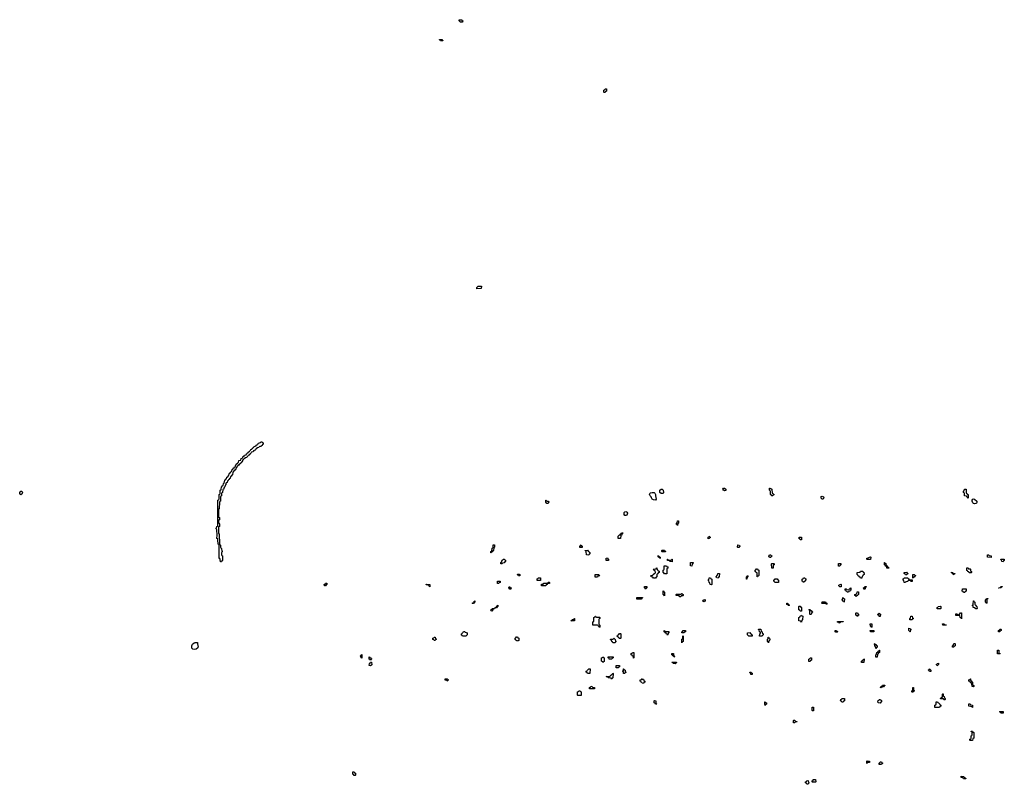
# Model space of a CAD drawing. Header units: inches. Extents: x 2561596 to 2663338, y 752906 to 788533.
# Tile 15 of 20: x 2601949 to 2619912, y 774586 to 788533. Entities that reach past the tile are written whole.
import ezdxf

# ---------------------------------------------------------------- set-up
doc = ezdxf.new("R2010")
doc.units = ezdxf.units.IN
doc.header["$MEASUREMENT"] = 0
for name, color, linetype in [('C6707', 7, 'Continuous'), ('C6708', 7, 'Continuous'), ('C6717', 7, 'Continuous'), ('C6718', 7, 'Continuous')]:
    doc.layers.add(name, color=color, linetype=linetype)

msp = doc.modelspace()

# ---------------------------------------------------------------- linework, layer by layer
at = {"layer": 'C6707', "color": 6}
msp.add_lwpolyline([(2605678, 780000), (2605670, 779966), (2605658, 779962), (2605651, 779910), (2605638, 779902), (2605634, 779890), (2605632, 779850), (2605618, 779842), (2605614, 779830), (2605611, 779750), (2605598, 779742), (2605594, 779730), (2605591, 779610), (2605578, 779602), (2605574, 779590), (2605574, 779470), (2605578, 779458), (2605592, 779450), (2605592, 779410), (2605578, 779402), (2605574, 779370), (2605578, 779358), (2605591, 779351), (2605594, 779330), (2605592, 779290), (2605578, 779282), (2605574, 779270), (2605574, 779170), (2605578, 779158), (2605590, 779154), (2605591, 779149), (2605594, 778970), (2605598, 778958), (2605611, 778950), (2605613, 778913), (2605618, 778898), (2605632, 778890), (2605638, 778838), (2605652, 778830), (2605638, 778822), (2605634, 778810), (2605634, 778770), (2605638, 778758), (2605650, 778754), (2605651, 778749), (2605652, 778672), (2605650, 778666), (2605638, 778662), (2605630, 778646), (2605610, 778646), (2605608, 778688), (2605602, 778702), (2605590, 778706), (2605587, 778713), (2605586, 778950), (2605582, 778962), (2605570, 778966), (2605569, 778969), (2605567, 779047), (2605562, 779062), (2605546, 779070), (2605549, 779130), (2605546, 779230), (2605542, 779242), (2605526, 779250), (2605542, 779258), (2605548, 779290), (2605562, 779298), (2605567, 779313), (2605566, 779770), (2605582, 779778), (2605588, 779792), (2605589, 779870), (2605602, 779878), (2605606, 779890), (2605608, 779950), (2605622, 779958), (2605627, 779973), (2605629, 780000)], dxfattribs=at)
for points in [[(2601970, 779869), (2601950, 779888), (2601949, 779911), (2601970, 779931), (2601990, 779931), (2601999, 779910), (2601996, 779890), (2601990, 779878)], [(2607510, 778206), (2607506, 778230), (2607522, 778238), (2607528, 778252), (2607552, 778252), (2607554, 778230), (2607538, 778222), (2607530, 778208)], [(2609430, 778186), (2609422, 778202), (2609406, 778210), (2609402, 778222), (2609366, 778226), (2609366, 778230), (2609370, 778234), (2609433, 778233)], [(2609508, 777208), (2609502, 777222), (2609486, 777230), (2609486, 777250), (2609502, 777258), (2609510, 777272), (2609531, 777271), (2609538, 777238), (2609552, 777232), (2609550, 777226), (2609538, 777222), (2609530, 777208)], [(2605130, 777044), (2605109, 777049), (2605089, 777070), (2605089, 777110), (2605100, 777140), (2605130, 777165), (2605152, 777172), (2605190, 777174), (2605194, 777170), (2605194, 777146), (2605205, 777090), (2605202, 777078), (2605170, 777049)], [(2608190, 776886), (2608182, 776902), (2608170, 776906), (2608168, 776930), (2608182, 776938), (2608190, 776954), (2608194, 776930), (2608194, 776890)], [(2608350, 776846), (2608342, 776862), (2608326, 776870), (2608326, 776910), (2608329, 776911), (2608334, 776910), (2608338, 776898), (2608354, 776890), (2608358, 776878), (2608372, 776872), (2608370, 776866), (2608358, 776862)], [(2608350, 776749), (2608326, 776750), (2608328, 776792), (2608342, 776798), (2608347, 776813), (2608370, 776814), (2608372, 776768)], [(2609750, 776469), (2609742, 776482), (2609710, 776488), (2609709, 776511), (2609750, 776511), (2609758, 776498), (2609774, 776490), (2609758, 776482)], [(2608050, 774746), (2608042, 774762), (2608026, 774770), (2608026, 774810), (2608030, 774814), (2608050, 774814), (2608058, 774798), (2608074, 774790), (2608074, 774750), (2608070, 774748)]]:
    msp.add_lwpolyline(points, close=True, dxfattribs=at)
at = {"layer": 'C6708', "color": 6}
for points in [[(2610000, 788489), (2609986, 788490), (2609982, 788502), (2609966, 788510), (2609967, 788533), (2610000, 788531)], [(2605629, 780000), (2605630, 780014), (2605642, 780018), (2605646, 780030), (2605662, 780038), (2605668, 780070), (2605682, 780078), (2605690, 780134), (2605702, 780138), (2605706, 780150), (2605722, 780158), (2605726, 780190), (2605746, 780194), (2605750, 780214), (2605762, 780218), (2605770, 780254), (2605782, 780258), (2605787, 780273), (2605802, 780278), (2605806, 780290), (2605822, 780298), (2605826, 780330), (2605842, 780338), (2605846, 780350), (2605862, 780358), (2605870, 780374), (2605882, 780378), (2605890, 780414), (2605902, 780418), (2605906, 780430), (2605922, 780438), (2605930, 780454), (2605942, 780458), (2605948, 780490), (2605982, 780498), (2605988, 780530), (2606022, 780538), (2606028, 780570), (2606046, 780574), (2606050, 780592), (2606082, 780598), (2606088, 780612), (2606102, 780618), (2606106, 780630), (2606122, 780638), (2606126, 780650), (2606142, 780658), (2606146, 780670), (2606162, 780678), (2606166, 780690), (2606182, 780698), (2606190, 780714), (2606202, 780718), (2606206, 780730), (2606222, 780738), (2606226, 780750), (2606262, 780758), (2606266, 780770), (2606282, 780778), (2606288, 780792), (2606302, 780798), (2606306, 780810), (2606342, 780818), (2606346, 780830), (2606370, 780834), (2606378, 780818), (2606393, 780813), (2606394, 780790), (2606378, 780782), (2606370, 780766), (2606358, 780762), (2606354, 780750), (2606332, 780748), (2606318, 780742), (2606310, 780728), (2606278, 780722), (2606274, 780710), (2606258, 780702), (2606250, 780686), (2606238, 780682), (2606234, 780670), (2606214, 780666), (2606210, 780648), (2606178, 780642), (2606174, 780630), (2606158, 780622), (2606154, 780610), (2606138, 780602), (2606134, 780590), (2606118, 780582), (2606114, 780570), (2606098, 780562), (2606090, 780546), (2606058, 780542), (2606054, 780530), (2606038, 780522), (2606034, 780510), (2606018, 780502), (2606010, 780466), (2605998, 780462), (2605990, 780446), (2605978, 780442), (2605974, 780430), (2605954, 780426), (2605952, 780410), (2605934, 780406), (2605930, 780388), (2605914, 780386), (2605910, 780366), (2605898, 780362), (2605892, 780330), (2605874, 780326), (2605872, 780310), (2605854, 780306), (2605850, 780286), (2605838, 780282), (2605832, 780230), (2605818, 780222), (2605810, 780206), (2605798, 780202), (2605790, 780166), (2605778, 780162), (2605770, 780146), (2605758, 780142), (2605750, 780126), (2605738, 780122), (2605732, 780090), (2605718, 780082), (2605713, 780067), (2605712, 780048), (2605698, 780042), (2605691, 780009), (2605678, 780002), (2605678, 780000)]]:
    msp.add_lwpolyline(points, dxfattribs=at)
msp.add_lwpolyline([(2609670, 788148), (2609626, 788150), (2609622, 788162), (2609610, 788166), (2609608, 788172), (2609654, 788170), (2609658, 788158), (2609670, 788154)], close=True, dxfattribs=at)
at = {"layer": 'C6717', "color": 6}
for points in [[(2613650, 779888), (2613629, 779910), (2613629, 779950), (2613650, 779970), (2613671, 779971), (2613691, 779951), (2613695, 779910), (2613690, 779889)], [(2614810, 779942), (2614790, 779949), (2614779, 779970), (2614790, 779985), (2614810, 779985), (2614831, 779970), (2614830, 779948)], [(2615642, 779982), (2615650, 779982), (2615671, 779970), (2615678, 779898), (2615690, 779894), (2615698, 779878), (2615712, 779870), (2615698, 779862), (2615690, 779848), (2615666, 779850), (2615662, 779862), (2615646, 779870), (2615647, 779927), (2615642, 779942), (2615628, 779950), (2615626, 779990), (2615634, 779990)], [(2619250, 779806), (2619242, 779822), (2619226, 779830), (2619222, 779842), (2619188, 779850), (2619186, 779890), (2619182, 779902), (2619166, 779910), (2619166, 779930), (2619182, 779938), (2619188, 779972), (2619214, 779970), (2619214, 779910), (2619218, 779898), (2619230, 779894), (2619234, 779874), (2619252, 779870), (2619254, 779810)], [(2611590, 779709), (2611568, 779710), (2611549, 779730), (2611549, 779771), (2611554, 779770), (2611558, 779758), (2611572, 779752), (2611591, 779750), (2611602, 779730)], [(2613550, 779768), (2613510, 779775), (2613489, 779789), (2613473, 779813), (2613468, 779830), (2613449, 779849), (2613442, 779870), (2613448, 779890), (2613459, 779901), (2613490, 779911), (2613511, 779911), (2613526, 779906), (2613535, 779895), (2613546, 779870), (2613547, 779850), (2613562, 779790)], [(2616590, 779786), (2616570, 779808), (2616570, 779834), (2616590, 779842), (2616612, 779830), (2616622, 779810), (2616610, 779786)], [(2619370, 779704), (2619349, 779709), (2619340, 779720), (2619328, 779752), (2619328, 779770), (2619335, 779785), (2619349, 779791), (2619370, 779786), (2619411, 779751), (2619411, 779729), (2619405, 779715), (2619390, 779709)], [(2613010, 779489), (2612988, 779490), (2612975, 779510), (2612978, 779542), (2612990, 779554), (2613010, 779562), (2613031, 779551), (2613036, 779530), (2613025, 779495)], [(2613950, 779306), (2613942, 779322), (2613930, 779326), (2613929, 779350), (2613942, 779358), (2613950, 779394), (2613970, 779394), (2613971, 779350), (2613958, 779342)], [(2612870, 779068), (2612868, 779110), (2612890, 779134), (2612902, 779138), (2612910, 779154), (2612922, 779158), (2612930, 779174), (2612950, 779172), (2612950, 779166), (2612938, 779162), (2612930, 779126), (2612918, 779122), (2612910, 779068)], [(2614510, 779066), (2614508, 779070), (2614508, 779092), (2614522, 779098), (2614530, 779114), (2614538, 779098), (2614554, 779090), (2614538, 779082), (2614530, 779068)], [(2616190, 779046), (2616182, 779062), (2616170, 779066), (2616167, 779093), (2616213, 779093), (2616214, 779050), (2616210, 779046)], [(2610550, 778806), (2610546, 778810), (2610546, 778830), (2610562, 778838), (2610568, 778892), (2610582, 778898), (2610586, 778910), (2610586, 778950), (2610590, 778954), (2610610, 778952), (2610614, 778950), (2610614, 778910), (2610598, 778902), (2610592, 778850), (2610578, 778842), (2610570, 778826), (2610558, 778822)], [(2612170, 778906), (2612166, 778910), (2612167, 778933), (2612182, 778938), (2612190, 778954), (2612198, 778938), (2612212, 778932), (2612210, 778906)], [(2615050, 778906), (2615046, 778910), (2615050, 778952), (2615074, 778950), (2615078, 778938), (2615092, 778930), (2615078, 778922), (2615070, 778908)], [(2610727, 778607), (2610728, 778630), (2610742, 778638), (2610750, 778674), (2610762, 778678), (2610770, 778692), (2610790, 778694), (2610798, 778678), (2610813, 778673), (2610814, 778650), (2610798, 778642), (2610790, 778628), (2610758, 778622), (2610750, 778608)], [(2612330, 778768), (2612288, 778770), (2612286, 778830), (2612282, 778842), (2612267, 778847), (2612267, 778853), (2612310, 778854), (2612318, 778838), (2612333, 778833), (2612338, 778818), (2612353, 778813), (2612353, 778787), (2612338, 778782)], [(2612690, 778666), (2612647, 778667), (2612647, 778713), (2612670, 778714), (2612678, 778698), (2612694, 778690), (2612694, 778670)], [(2613630, 778706), (2613622, 778722), (2613606, 778730), (2613602, 778742), (2613590, 778746), (2613590, 778754), (2613610, 778754), (2613618, 778738), (2613634, 778730), (2613634, 778710)], [(2613670, 778826), (2613666, 778830), (2613666, 778850), (2613670, 778854), (2613710, 778854), (2613718, 778838), (2613733, 778833), (2613730, 778826)], [(2613790, 778674), (2613830, 778674), (2613842, 778678), (2613846, 778690), (2613852, 778692), (2613854, 778650), (2613850, 778646), (2613808, 778648), (2613802, 778662), (2613770, 778666), (2613766, 778670), (2613767, 778693), (2613774, 778690), (2613778, 778678)], [(2615630, 778726), (2615622, 778742), (2615610, 778746), (2615608, 778750), (2615622, 778758), (2615626, 778770), (2615652, 778772), (2615658, 778758), (2615672, 778752), (2615670, 778746), (2615658, 778742), (2615650, 778726)], [(2617410, 778686), (2617406, 778690), (2617406, 778710), (2617430, 778714), (2617450, 778732), (2617470, 778734), (2617474, 778730), (2617470, 778689)], [(2619670, 778726), (2619607, 778727), (2619607, 778773), (2619630, 778774), (2619638, 778758), (2619673, 778753), (2619674, 778730)], [(2619890, 778646), (2619869, 778649), (2619862, 778682), (2619850, 778686), (2619847, 778693), (2619910, 778694), (2619912, 778670), (2619898, 778662)], [(2613550, 778346), (2613510, 778348), (2613502, 778362), (2613470, 778368), (2613466, 778390), (2613470, 778394), (2613502, 778398), (2613507, 778413), (2613522, 778418), (2613527, 778433), (2613542, 778438), (2613546, 778450), (2613542, 778482), (2613527, 778487), (2613522, 778502), (2613510, 778506), (2613507, 778513), (2613562, 778518), (2613570, 778534), (2613574, 778530), (2613578, 778498), (2613592, 778492), (2613598, 778478), (2613613, 778473), (2613614, 778450), (2613598, 778442), (2613590, 778426), (2613578, 778422), (2613574, 778410), (2613574, 778370), (2613558, 778362)], [(2613750, 778426), (2613710, 778428), (2613702, 778442), (2613688, 778450), (2613688, 778492), (2613702, 778498), (2613706, 778510), (2613706, 778570), (2613710, 778574), (2613750, 778574), (2613758, 778558), (2613774, 778550), (2613774, 778530), (2613758, 778522), (2613753, 778507), (2613754, 778426)], [(2614210, 778566), (2614188, 778568), (2614186, 778630), (2614190, 778634), (2614230, 778634), (2614234, 778630), (2614232, 778610), (2614218, 778602)], [(2615410, 778368), (2615406, 778370), (2615406, 778430), (2615402, 778442), (2615387, 778447), (2615382, 778462), (2615366, 778470), (2615366, 778490), (2615382, 778498), (2615390, 778514), (2615410, 778514), (2615418, 778498), (2615434, 778490), (2615433, 778393), (2615430, 778386), (2615418, 778382)], [(2615690, 778526), (2615668, 778528), (2615666, 778610), (2615670, 778614), (2615710, 778614), (2615712, 778610), (2615712, 778588), (2615698, 778582), (2615694, 778570), (2615694, 778530)], [(2616890, 778566), (2616886, 778570), (2616886, 778610), (2616890, 778614), (2616930, 778614), (2616932, 778590), (2616918, 778582), (2616910, 778566)], [(2617770, 778526), (2617766, 778530), (2617762, 778562), (2617747, 778567), (2617742, 778582), (2617726, 778590), (2617726, 778630), (2617730, 778632), (2617738, 778618), (2617753, 778613), (2617758, 778578), (2617773, 778573), (2617778, 778558), (2617790, 778554), (2617798, 778538), (2617814, 778530), (2617810, 778526)], [(2619270, 778446), (2619262, 778462), (2619247, 778467), (2619242, 778482), (2619227, 778487), (2619227, 778533), (2619250, 778534), (2619258, 778518), (2619290, 778514), (2619294, 778510), (2619298, 778478), (2619314, 778470), (2619314, 778450), (2619310, 778446)], [(2611050, 778386), (2611042, 778402), (2611028, 778408), (2611030, 778414), (2611042, 778418), (2611050, 778434), (2611058, 778418), (2611072, 778410), (2611074, 778390), (2611070, 778386)], [(2611390, 778306), (2611390, 778334), (2611402, 778338), (2611410, 778354), (2611450, 778354), (2611450, 778306)], [(2612490, 778366), (2612447, 778367), (2612447, 778413), (2612510, 778414), (2612518, 778398), (2612534, 778390), (2612530, 778386), (2612498, 778382)], [(2614570, 778226), (2614548, 778228), (2614542, 778262), (2614530, 778266), (2614522, 778302), (2614508, 778308), (2614510, 778314), (2614522, 778318), (2614526, 778350), (2614530, 778354), (2614553, 778353), (2614558, 778338), (2614574, 778330), (2614574, 778230)], [(2614690, 778348), (2614666, 778350), (2614662, 778362), (2614648, 778370), (2614662, 778378), (2614670, 778394), (2614682, 778398), (2614686, 778430), (2614690, 778434), (2614707, 778433), (2614714, 778430), (2614713, 778373), (2614710, 778366), (2614698, 778362)], [(2615210, 778326), (2615208, 778370), (2615222, 778378), (2615230, 778394), (2615234, 778390), (2615232, 778368), (2615218, 778362), (2615214, 778330)], [(2615730, 778266), (2615722, 778282), (2615706, 778290), (2615710, 778314), (2615722, 778318), (2615730, 778334), (2615770, 778334), (2615778, 778318), (2615792, 778312), (2615790, 778266)], [(2616250, 778266), (2616242, 778282), (2616226, 778290), (2616226, 778330), (2616242, 778338), (2616247, 778353), (2616267, 778353), (2616274, 778350), (2616278, 778338), (2616290, 778334), (2616292, 778310), (2616278, 778302), (2616270, 778286), (2616258, 778282)], [(2617290, 778346), (2617282, 778362), (2617266, 778370), (2617262, 778382), (2617246, 778390), (2617242, 778402), (2617226, 778410), (2617229, 778451), (2617282, 778458), (2617290, 778472), (2617330, 778472), (2617338, 778458), (2617350, 778454), (2617354, 778410), (2617338, 778402), (2617330, 778386), (2617318, 778382), (2617314, 778350), (2617310, 778346)], [(2618190, 778314), (2618230, 778314), (2618234, 778310), (2618234, 778290), (2618230, 778286), (2618207, 778287), (2618202, 778302), (2618170, 778306), (2618158, 778302), (2618150, 778286), (2618118, 778282), (2618110, 778266), (2618086, 778270), (2618082, 778302), (2618068, 778310), (2618068, 778332), (2618082, 778338), (2618090, 778354), (2618150, 778354), (2618158, 778338), (2618173, 778333), (2618178, 778318)], [(2618130, 778406), (2618107, 778407), (2618102, 778422), (2618086, 778430), (2618086, 778450), (2618130, 778454), (2618138, 778438), (2618153, 778433), (2618153, 778427), (2618138, 778422)], [(2618250, 778346), (2618246, 778350), (2618246, 778410), (2618250, 778414), (2618270, 778414), (2618278, 778398), (2618290, 778394), (2618291, 778389), (2618278, 778382), (2618270, 778366), (2618258, 778362)], [(2618990, 778406), (2618982, 778422), (2618970, 778426), (2618962, 778442), (2618950, 778446), (2618947, 778453), (2618970, 778452), (2618978, 778438), (2619010, 778434), (2619010, 778426), (2618998, 778422)], [(2610690, 778248), (2610668, 778250), (2610668, 778292), (2610712, 778290), (2610714, 778270), (2610698, 778262)], [(2610890, 778146), (2610882, 778162), (2610868, 778168), (2610870, 778174), (2610882, 778178), (2610888, 778192), (2610894, 778190), (2610898, 778178), (2610914, 778170), (2610910, 778148)], [(2611550, 778206), (2611468, 778208), (2611466, 778230), (2611470, 778234), (2611502, 778238), (2611510, 778254), (2611570, 778254), (2611582, 778258), (2611590, 778272), (2611610, 778274), (2611614, 778270), (2611613, 778247), (2611578, 778242), (2611574, 778230), (2611554, 778226)], [(2613370, 778148), (2613362, 778162), (2613346, 778170), (2613346, 778190), (2613350, 778194), (2613392, 778192), (2613392, 778168), (2613378, 778162)], [(2616910, 778186), (2616902, 778202), (2616888, 778210), (2616902, 778218), (2616908, 778232), (2616930, 778234), (2616934, 778230), (2616934, 778190), (2616930, 778186)], [(2617048, 778088), (2617042, 778102), (2617027, 778107), (2617022, 778122), (2617008, 778128), (2617006, 778150), (2617010, 778154), (2617030, 778154), (2617038, 778138), (2617070, 778134), (2617082, 778138), (2617086, 778150), (2617102, 778158), (2617106, 778170), (2617112, 778172), (2617111, 778129), (2617098, 778122), (2617094, 778110), (2617078, 778102), (2617070, 778089)], [(2617370, 778146), (2617348, 778148), (2617346, 778170), (2617362, 778178), (2617370, 778194), (2617390, 778192), (2617390, 778186), (2617378, 778182), (2617374, 778150)], [(2619170, 778086), (2619162, 778102), (2619146, 778110), (2619147, 778153), (2619190, 778154), (2619214, 778150), (2619214, 778110), (2619198, 778102), (2619190, 778086)], [(2619810, 778166), (2619806, 778170), (2619842, 778178), (2619850, 778194), (2619873, 778193), (2619870, 778186), (2619858, 778182), (2619850, 778168)], [(2613210, 777966), (2613206, 777970), (2613206, 777990), (2613210, 777994), (2613310, 777994), (2613310, 777986), (2613298, 777982), (2613290, 777966)], [(2613710, 778026), (2613702, 778042), (2613686, 778050), (2613686, 778110), (2613690, 778114), (2613698, 778098), (2613714, 778090), (2613714, 778030)], [(2613990, 778006), (2613982, 778022), (2613970, 778026), (2613927, 778027), (2613926, 778050), (2613930, 778054), (2614010, 778054), (2614022, 778058), (2614026, 778070), (2614032, 778072), (2614038, 778058), (2614054, 778050), (2614054, 778030), (2614050, 778026), (2614018, 778022), (2614010, 778006)], [(2616990, 777906), (2616982, 777922), (2616970, 777926), (2616962, 777942), (2616948, 777950), (2616962, 777958), (2616966, 777990), (2616970, 777994), (2616978, 777978), (2616994, 777970)], [(2617210, 778008), (2617202, 778022), (2617186, 778030), (2617188, 778050), (2617222, 778058), (2617230, 778094), (2617250, 778094), (2617254, 778090), (2617254, 778050), (2617238, 778042), (2617234, 778030), (2617218, 778022)], [(2619590, 777886), (2619582, 777902), (2619566, 777910), (2619566, 777950), (2619582, 777958), (2619590, 777974), (2619610, 777974), (2619612, 777970), (2619598, 777962), (2619594, 777950), (2619594, 777890)], [(2610210, 777886), (2610206, 777890), (2610222, 777898), (2610226, 777910), (2610242, 777918), (2610250, 777934), (2610254, 777930), (2610254, 777910), (2610238, 777902), (2610230, 777886)], [(2610570, 777746), (2610548, 777748), (2610546, 777770), (2610562, 777778), (2610570, 777794), (2610614, 777794), (2610612, 777788), (2610578, 777782), (2610574, 777750)], [(2610626, 777806), (2610626, 777810), (2610642, 777818), (2610646, 777830), (2610662, 777838), (2610670, 777854), (2610674, 777850), (2610674, 777830), (2610658, 777822), (2610650, 777806)], [(2614430, 777906), (2614422, 777922), (2614410, 777926), (2614408, 777932), (2614422, 777938), (2614427, 777953), (2614450, 777954), (2614454, 777950), (2614452, 777928), (2614438, 777922)], [(2615970, 777846), (2615962, 777862), (2615947, 777867), (2615947, 777893), (2615954, 777890), (2615958, 777878), (2615973, 777873), (2615978, 777858), (2615992, 777852), (2615990, 777846)], [(2616190, 777746), (2616182, 777762), (2616166, 777770), (2616166, 777830), (2616170, 777834), (2616190, 777834), (2616198, 777818), (2616212, 777810), (2616214, 777750), (2616210, 777746)], [(2616670, 777866), (2616662, 777882), (2616650, 777886), (2616590, 777886), (2616586, 777890), (2616587, 777913), (2616653, 777913), (2616658, 777898), (2616674, 777890), (2616674, 777870)], [(2618690, 777786), (2618686, 777790), (2618686, 777810), (2618702, 777818), (2618708, 777832), (2618750, 777834), (2618754, 777830), (2618754, 777790), (2618750, 777786)], [(2619390, 777786), (2619370, 777806), (2619346, 777810), (2619342, 777842), (2619326, 777850), (2619342, 777858), (2619346, 777870), (2619348, 777932), (2619354, 777930), (2619358, 777918), (2619374, 777910), (2619374, 777870), (2619378, 777858), (2619390, 777854), (2619398, 777838), (2619412, 777830), (2619414, 777790), (2619410, 777786)], [(2612010, 777566), (2612006, 777570), (2612022, 777578), (2612030, 777594), (2612062, 777598), (2612066, 777610), (2612072, 777612), (2612070, 777568)], [(2612470, 777634), (2612530, 777634), (2612534, 777630), (2612532, 777608), (2612518, 777602), (2612514, 777590), (2612514, 777510), (2612518, 777498), (2612532, 777490), (2612534, 777450), (2612530, 777446), (2612522, 777462), (2612506, 777470), (2612502, 777482), (2612490, 777486), (2612410, 777486), (2612406, 777490), (2612408, 777552), (2612422, 777558), (2612426, 777570), (2612426, 777630), (2612442, 777638), (2612448, 777652), (2612454, 777650), (2612458, 777638)], [(2616210, 777546), (2616202, 777562), (2616170, 777566), (2616166, 777570), (2616166, 777630), (2616182, 777638), (2616187, 777653), (2616202, 777658), (2616210, 777674), (2616218, 777658), (2616234, 777650), (2616233, 777593), (2616230, 777586), (2616218, 777582), (2616214, 777550)], [(2616370, 777686), (2616366, 777690), (2616366, 777750), (2616362, 777762), (2616347, 777767), (2616350, 777774), (2616373, 777773), (2616378, 777758), (2616390, 777754), (2616398, 777738), (2616412, 777732), (2616410, 777726), (2616398, 777722), (2616390, 777686)], [(2617230, 777646), (2617222, 777662), (2617206, 777670), (2617206, 777710), (2617210, 777714), (2617233, 777713), (2617238, 777698), (2617254, 777690), (2617253, 777667), (2617238, 777662)], [(2617630, 777648), (2617626, 777666), (2617608, 777670), (2617606, 777690), (2617622, 777698), (2617630, 777714), (2617638, 777698), (2617654, 777690), (2617650, 777648)], [(2618190, 777586), (2618186, 777590), (2618186, 777610), (2618202, 777618), (2618206, 777650), (2618210, 777654), (2618232, 777652), (2618238, 777618), (2618254, 777610), (2618238, 777602), (2618230, 777588)], [(2619130, 777606), (2619122, 777622), (2619106, 777630), (2619102, 777662), (2619090, 777666), (2619030, 777666), (2619027, 777693), (2619050, 777694), (2619058, 777678), (2619070, 777674), (2619082, 777678), (2619087, 777693), (2619102, 777698), (2619110, 777714), (2619133, 777713), (2619134, 777610)], [(2616910, 777528), (2616886, 777530), (2616882, 777542), (2616870, 777546), (2616867, 777553), (2616970, 777554), (2616974, 777550), (2616918, 777542)], [(2617490, 777446), (2617482, 777462), (2617468, 777470), (2617466, 777510), (2617470, 777514), (2617490, 777514), (2617494, 777510), (2617494, 777450)], [(2618190, 777366), (2618182, 777382), (2618168, 777390), (2618170, 777432), (2618194, 777430), (2618198, 777418), (2618212, 777410), (2618198, 777402), (2618194, 777370)], [(2618850, 777486), (2618790, 777488), (2618786, 777510), (2618790, 777514), (2618810, 777514), (2618818, 777498), (2618850, 777494), (2618854, 777490)], [(2610030, 777286), (2610022, 777302), (2610008, 777308), (2610008, 777332), (2610022, 777338), (2610026, 777350), (2610042, 777358), (2610048, 777372), (2610072, 777372), (2610078, 777358), (2610114, 777350), (2610112, 777310), (2610098, 777302), (2610090, 777286)], [(2611030, 777188), (2611022, 777202), (2611007, 777207), (2611002, 777222), (2610986, 777230), (2610987, 777253), (2611002, 777258), (2611010, 777274), (2611033, 777273), (2611038, 777258), (2611054, 777250), (2611054, 777210), (2611038, 777202)], [(2612770, 777166), (2612762, 777182), (2612749, 777189), (2612742, 777222), (2612730, 777226), (2612728, 777232), (2612770, 777234), (2612782, 777238), (2612786, 777250), (2612792, 777252), (2612798, 777238), (2612814, 777230), (2612818, 777198), (2612834, 777190), (2612818, 777182), (2612810, 777166)], [(2612910, 777246), (2612887, 777247), (2612882, 777262), (2612867, 777267), (2612862, 777282), (2612846, 777290), (2612862, 777298), (2612866, 777310), (2612882, 777318), (2612890, 777334), (2612910, 777334), (2612914, 777330), (2612914, 777250)], [(2613770, 777306), (2613762, 777322), (2613747, 777327), (2613742, 777342), (2613727, 777347), (2613722, 777362), (2613707, 777367), (2613706, 777390), (2613710, 777392), (2613718, 777378), (2613730, 777374), (2613793, 777373), (2613794, 777350), (2613778, 777342), (2613774, 777310)], [(2614030, 777168), (2614026, 777170), (2614027, 777227), (2614030, 777234), (2614042, 777238), (2614046, 777250), (2614046, 777290), (2614050, 777294), (2614054, 777290), (2614054, 777190), (2614038, 777182)], [(2614030, 777346), (2614028, 777370), (2614046, 777374), (2614050, 777392), (2614090, 777394), (2614094, 777390), (2614094, 777370), (2614078, 777362), (2614070, 777346)], [(2615250, 777286), (2615242, 777302), (2615226, 777310), (2615226, 777350), (2615273, 777353), (2615278, 777338), (2615293, 777333), (2615298, 777318), (2615313, 777313), (2615314, 777290), (2615310, 777286)], [(2615490, 777286), (2615448, 777288), (2615449, 777331), (2615462, 777338), (2615466, 777350), (2615462, 777362), (2615446, 777370), (2615442, 777402), (2615427, 777407), (2615430, 777414), (2615473, 777413), (2615478, 777378), (2615490, 777374), (2615498, 777338), (2615512, 777332), (2615512, 777310), (2615498, 777302)], [(2615610, 777166), (2615602, 777182), (2615589, 777190), (2615589, 777231), (2615602, 777238), (2615606, 777270), (2615610, 777272), (2615618, 777258), (2615630, 777254), (2615632, 777230), (2615631, 777209), (2615618, 777202)], [(2616850, 777348), (2616842, 777362), (2616828, 777370), (2616826, 777390), (2616830, 777394), (2616852, 777392), (2616858, 777378), (2616870, 777374), (2616870, 777366), (2616858, 777362)], [(2617530, 777368), (2617468, 777368), (2617466, 777390), (2617470, 777394), (2617530, 777394), (2617534, 777390), (2617534, 777370)], [(2619830, 777366), (2619807, 777367), (2619806, 777390), (2619822, 777398), (2619830, 777414), (2619850, 777414), (2619854, 777410), (2619854, 777390), (2619838, 777382)], [(2617570, 777066), (2617566, 777070), (2617562, 777102), (2617550, 777106), (2617547, 777113), (2617546, 777150), (2617550, 777154), (2617558, 777138), (2617570, 777134), (2617578, 777118), (2617590, 777114), (2617593, 777107), (2617593, 777087), (2617578, 777082)], [(2618990, 777088), (2618966, 777090), (2618968, 777110), (2618982, 777118), (2618990, 777154), (2619010, 777154), (2619014, 777150), (2619014, 777110), (2618998, 777102)], [(2612590, 776806), (2612582, 776822), (2612566, 776830), (2612566, 776890), (2612582, 776898), (2612590, 776914), (2612598, 776898), (2612614, 776890), (2612612, 776828), (2612598, 776822)], [(2612750, 776868), (2612706, 776870), (2612702, 776882), (2612686, 776890), (2612688, 776910), (2612770, 776914), (2612774, 776910), (2612774, 776890), (2612758, 776882)], [(2613150, 776888), (2613146, 776890), (2613142, 776922), (2613130, 776926), (2613122, 776942), (2613106, 776950), (2613106, 776970), (2613122, 776978), (2613130, 776992), (2613154, 776990), (2613154, 776890)], [(2613890, 776906), (2613882, 776922), (2613866, 776930), (2613862, 776942), (2613846, 776950), (2613846, 776970), (2613850, 776974), (2613870, 776974), (2613874, 776970), (2613878, 776938), (2613892, 776930), (2613894, 776910)], [(2616370, 776826), (2616347, 776827), (2616346, 776870), (2616362, 776878), (2616370, 776894), (2616390, 776894), (2616394, 776890), (2616394, 776850), (2616378, 776842)], [(2617590, 776906), (2617567, 776907), (2617566, 776950), (2617582, 776958), (2617588, 776992), (2617602, 776998), (2617610, 777014), (2617622, 777018), (2617630, 777034), (2617634, 777030), (2617634, 776990), (2617618, 776982), (2617610, 776966), (2617598, 776962)], [(2619790, 776966), (2619786, 776970), (2619787, 777033), (2619810, 777034), (2619814, 776990), (2619818, 776978), (2619834, 776970), (2619830, 776968)], [(2612870, 776709), (2612829, 776709), (2612829, 776751), (2612890, 776754), (2612894, 776730), (2612878, 776722)], [(2613910, 776786), (2613870, 776788), (2613862, 776802), (2613850, 776806), (2613848, 776812), (2613930, 776814), (2613930, 776806), (2613918, 776802)], [(2617310, 776806), (2617306, 776810), (2617306, 776830), (2617322, 776838), (2617326, 776850), (2617342, 776858), (2617350, 776874), (2617354, 776870), (2617350, 776806)], [(2618690, 776748), (2618682, 776762), (2618666, 776770), (2618682, 776778), (2618686, 776790), (2618710, 776794), (2618714, 776790), (2618714, 776770), (2618698, 776762)], [(2612350, 776606), (2612308, 776608), (2612302, 776622), (2612286, 776630), (2612286, 776650), (2612302, 776658), (2612306, 776670), (2612322, 776678), (2612330, 776694), (2612350, 776694), (2612354, 776690)], [(2612750, 776506), (2612742, 776522), (2612690, 776528), (2612682, 776542), (2612646, 776550), (2612650, 776554), (2612710, 776554), (2612722, 776558), (2612726, 776570), (2612742, 776578), (2612746, 776590), (2612762, 776598), (2612770, 776614), (2612774, 776610), (2612772, 776530), (2612758, 776522)], [(2612970, 776606), (2612966, 776610), (2612962, 776642), (2612948, 776650), (2612962, 776658), (2612966, 776690), (2612970, 776694), (2612978, 776678), (2612994, 776670), (2612998, 776638), (2613014, 776630), (2612998, 776622), (2612990, 776606)], [(2615290, 776586), (2615286, 776590), (2615282, 776622), (2615270, 776626), (2615267, 776633), (2615290, 776634), (2615298, 776618), (2615313, 776613), (2615314, 776590), (2615310, 776586)], [(2618550, 776646), (2618542, 776662), (2618528, 776668), (2618530, 776674), (2618542, 776678), (2618548, 776692), (2618554, 776690), (2618558, 776678), (2618574, 776670), (2618574, 776650), (2618570, 776646)], [(2612350, 776326), (2612346, 776330), (2612346, 776350), (2612362, 776358), (2612370, 776374), (2612390, 776372), (2612398, 776358), (2612430, 776354), (2612434, 776350), (2612434, 776330), (2612430, 776326)], [(2613330, 776426), (2613306, 776430), (2613302, 776442), (2613290, 776446), (2613282, 776462), (2613268, 776470), (2613269, 776491), (2613302, 776498), (2613310, 776514), (2613318, 776498), (2613334, 776490), (2613338, 776478), (2613354, 776470), (2613354, 776450), (2613338, 776442)], [(2617670, 776348), (2617646, 776350), (2617662, 776358), (2617666, 776370), (2617682, 776378), (2617690, 776394), (2617730, 776394), (2617734, 776390), (2617718, 776382), (2617710, 776366), (2617678, 776362)], [(2618230, 776266), (2618226, 776270), (2618228, 776292), (2618242, 776298), (2618246, 776310), (2618246, 776350), (2618250, 776354), (2618254, 776350), (2618254, 776310), (2618258, 776298), (2618274, 776290), (2618258, 776282), (2618250, 776266)], [(2619350, 776366), (2619327, 776367), (2619322, 776422), (2619307, 776427), (2619302, 776442), (2619290, 776446), (2619282, 776462), (2619266, 776470), (2619266, 776490), (2619282, 776498), (2619288, 776512), (2619294, 776510), (2619298, 776478), (2619310, 776474), (2619318, 776458), (2619334, 776450), (2619334, 776410), (2619338, 776398), (2619354, 776390), (2619354, 776370)], [(2612130, 776206), (2612126, 776210), (2612126, 776270), (2612142, 776278), (2612150, 776292), (2612172, 776292), (2612178, 776278), (2612194, 776270), (2612194, 776210), (2612190, 776206)], [(2618830, 776126), (2618808, 776128), (2618802, 776142), (2618790, 776146), (2618750, 776146), (2618746, 776150), (2618762, 776158), (2618770, 776174), (2618782, 776178), (2618786, 776190), (2618786, 776230), (2618790, 776234), (2618794, 776234), (2618798, 776198), (2618814, 776190), (2618818, 776158), (2618834, 776150), (2618834, 776130)], [(2613570, 776046), (2613546, 776050), (2613542, 776062), (2613526, 776070), (2613526, 776110), (2613530, 776114), (2613554, 776110), (2613554, 776070), (2613558, 776058), (2613572, 776050)], [(2615550, 776026), (2615546, 776050), (2615546, 776090), (2615550, 776092), (2615558, 776078), (2615572, 776070), (2615571, 776049), (2615558, 776042)], [(2616410, 775926), (2616406, 775930), (2616406, 775990), (2616410, 775994), (2616430, 775994), (2616434, 775990), (2616434, 775930), (2616430, 775926)], [(2616970, 776086), (2616947, 776087), (2616942, 776102), (2616926, 776110), (2616927, 776133), (2616942, 776138), (2616950, 776154), (2616990, 776154), (2616994, 776150), (2616994, 776110), (2616978, 776102)], [(2617650, 776066), (2617608, 776070), (2617606, 776110), (2617622, 776118), (2617630, 776132), (2617652, 776132), (2617658, 776118), (2617672, 776112), (2617672, 776088), (2617658, 776082)], [(2618647, 775987), (2618646, 776030), (2618662, 776038), (2618667, 776053), (2618670, 776092), (2618693, 776093), (2618698, 776078), (2618710, 776074), (2618734, 776050), (2618738, 776038), (2618754, 776030), (2618754, 776010), (2618738, 776002), (2618730, 775988)], [(2619330, 775988), (2619322, 776002), (2619266, 776010), (2619267, 776053), (2619292, 776052), (2619298, 776038), (2619331, 776031), (2619334, 775990)], [(2619850, 775886), (2619842, 775902), (2619826, 775910), (2619830, 775914), (2619892, 775912), (2619894, 775890), (2619890, 775886)], [(2616070, 775706), (2616066, 775710), (2616066, 775750), (2616070, 775754), (2616090, 775754), (2616098, 775738), (2616130, 775734), (2616134, 775730), (2616130, 775726), (2616098, 775722), (2616090, 775708)], [(2619290, 775386), (2619286, 775390), (2619286, 775410), (2619302, 775418), (2619306, 775430), (2619306, 775470), (2619322, 775478), (2619326, 775490), (2619326, 775530), (2619322, 775542), (2619308, 775550), (2619310, 775554), (2619333, 775553), (2619338, 775538), (2619354, 775530), (2619354, 775430), (2619338, 775422), (2619330, 775388)], [(2617410, 774968), (2617406, 774970), (2617406, 775010), (2617410, 775014), (2617454, 775010), (2617454, 774990), (2617450, 774986), (2617418, 774982)], [(2617630, 774946), (2617626, 774950), (2617627, 774973), (2617642, 774978), (2617650, 774994), (2617670, 774994), (2617678, 774978), (2617694, 774970), (2617678, 774962), (2617670, 774948)], [(2619170, 774686), (2619162, 774702), (2619126, 774710), (2619127, 774733), (2619174, 774730), (2619178, 774718), (2619192, 774712), (2619198, 774698), (2619213, 774693), (2619210, 774686)], [(2616310, 774586), (2616302, 774602), (2616286, 774610), (2616286, 774630), (2616302, 774638), (2616308, 774652), (2616330, 774654), (2616334, 774650), (2616338, 774618), (2616354, 774610), (2616338, 774602), (2616330, 774586)], [(2616410, 774626), (2616406, 774630), (2616408, 774652), (2616422, 774658), (2616428, 774672), (2616470, 774674), (2616474, 774630), (2616470, 774626)]]:
    msp.add_lwpolyline(points, close=True, dxfattribs=at)
at = {"layer": 'C6718', "color": 6}
msp.add_lwpolyline([(2610000, 788531), (2610014, 788530), (2610018, 788518), (2610034, 788510), (2610030, 788488), (2610000, 788489)], dxfattribs=at)
for points in [[(2612610, 787206), (2612606, 787210), (2612608, 787250), (2612622, 787258), (2612630, 787272), (2612652, 787272), (2612654, 787230), (2612638, 787222), (2612630, 787206)], [(2610290, 783626), (2610288, 783650), (2610302, 783658), (2610310, 783674), (2610370, 783674), (2610374, 783670), (2610370, 783628)]]:
    msp.add_lwpolyline(points, close=True, dxfattribs=at)

doc.saveas('drawing.dxf')
